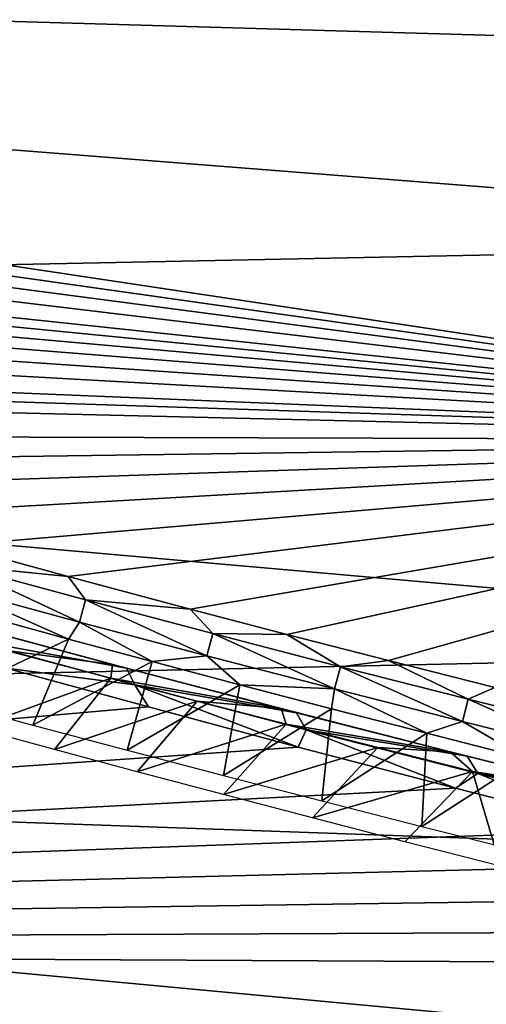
# Model space of a CAD drawing. Header units: millimetres. Extents: x -139 to 139, y -40 to 30.
# Tile 28 of 34: x 123 to 129, y 1 to 12. Entities that reach past the tile are written whole.
import ezdxf

# ---------------------------------------------------------------- set-up
doc = ezdxf.new("R2010")
doc.units = ezdxf.units.MM
doc.header["$LTSCALE"] = 81.481481
for name, color, linetype in [('34', 7, 'CONTINUOUS'), ('35', 7, 'CONTINUOUS'), ('38', 7, 'CONTINUOUS'), ('42', 7, 'CONTINUOUS'), ('94', 7, 'CONTINUOUS'), ('95', 7, 'CONTINUOUS'), ('97', 7, 'CONTINUOUS')]:
    doc.layers.add(name, color=color, linetype=linetype)

msp = doc.modelspace()

# ---------------------------------------------------------------- linework, layer by layer
at = {"layer": '34', "color": 7, "linetype": 'CONTINUOUS', "true_color": 0xa2afbf}
for points in [[(136.995, 11.906, -16.867), (92.35, 13.212, -16.866), (136.995, 13.93, -15.238), (136.995, 11.906, -16.867)], [(92.35, 8.791, -19.538), (92.35, 13.212, -16.866), (136.995, 9.693, -18.229), (92.35, 8.791, -19.538)], [(136.995, 9.693, -18.229), (92.35, 13.212, -16.866), (136.995, 11.906, -16.867), (136.995, 9.693, -18.229)], [(136.995, 7.326, -19.302), (92.35, 8.791, -19.538), (136.995, 9.693, -18.229), (136.995, 7.326, -19.302)], [(92.35, 3.864, -21.074), (92.35, 8.791, -19.538), (136.995, 4.844, -20.069), (92.35, 3.864, -21.074)], [(136.995, 4.844, -20.069), (92.35, 8.791, -19.538), (136.995, 7.326, -19.302), (136.995, 4.844, -20.069)], [(136.995, 2.283, -20.519), (92.35, 3.864, -21.074), (136.995, 4.844, -20.069), (136.995, 2.283, -20.519)], [(92.35, -1.291, -21.386), (92.35, 3.864, -21.074), (136.995, -0.312, -20.643), (92.35, -1.291, -21.386)], [(136.995, -0.312, -20.643), (92.35, 3.864, -21.074), (136.995, 2.283, -20.519), (136.995, -0.312, -20.643)]]:
    msp.add_3dface(points, dxfattribs=at)
at = {"layer": '35', "color": 7, "linetype": 'CONTINUOUS', "true_color": 0xa2afbf}
for points in [[(123.104, 4.606, 20.374), (92.35, 1.292, 21.385), (124.796, 4.142, 20.443), (123.104, 4.606, 20.374)], [(124.796, 4.142, 20.443), (92.35, 1.292, 21.385), (126.579, 3.665, 20.502), (124.796, 4.142, 20.443)], [(126.579, 3.665, 20.502), (92.35, 1.292, 21.385), (128.453, 3.176, 20.551), (126.579, 3.665, 20.502)], [(128.453, 3.176, 20.551), (92.35, 1.292, 21.385), (130.428, 2.671, 20.588), (128.453, 3.176, 20.551)], [(130.428, 2.671, 20.588), (92.35, 1.292, 21.385), (131.975, 2.284, 20.607), (130.428, 2.671, 20.588)], [(131.975, 2.284, 20.607), (92.35, 1.292, 21.385), (133.586, 1.887, 20.619), (131.975, 2.284, 20.607)], [(133.586, 1.887, 20.619), (92.35, 1.292, 21.385), (135.26, 1.48, 20.623), (133.586, 1.887, 20.619)], [(135.26, 1.48, 20.623), (92.35, 1.292, 21.385), (136.995, 1.065, 20.618), (135.26, 1.48, 20.623)], [(92.35, 1.292, 21.385), (92.35, -3.863, 21.074), (136.995, 1.065, 20.618), (92.35, 1.292, 21.385)], [(136.995, 1.065, 20.618), (92.35, -3.863, 21.074), (136.995, -3.653, 20.32), (136.995, 1.065, 20.618)]]:
    msp.add_3dface(points, dxfattribs=at)
at = {"layer": '38', "color": 7, "linetype": 'CONTINUOUS', "true_color": 0xa2afbf}
for points in [[(124.348, 4.484, 19.544), (122.726, 3.892, 18.694), (123.107, 4.816, 19.493), (124.348, 4.484, 19.544)], [(123.678, 3.634, 18.729), (122.726, 3.892, 18.694), (124.348, 4.484, 19.544), (123.678, 3.634, 18.729)], [(125.377, 4.213, 19.582), (123.678, 3.634, 18.729), (124.348, 4.484, 19.544), (125.377, 4.213, 19.582)], [(124.665, 3.369, 18.761), (123.678, 3.634, 18.729), (125.377, 4.213, 19.582), (124.665, 3.369, 18.761)], [(126.436, 3.938, 19.616), (124.665, 3.369, 18.761), (125.377, 4.213, 19.582), (126.436, 3.938, 19.616)], [(125.689, 3.098, 18.789), (124.665, 3.369, 18.761), (126.436, 3.938, 19.616), (125.689, 3.098, 18.789)], [(127.528, 3.658, 19.646), (125.689, 3.098, 18.789), (126.436, 3.938, 19.616), (127.528, 3.658, 19.646)], [(126.75, 2.821, 18.814), (125.689, 3.098, 18.789), (127.528, 3.658, 19.646), (126.75, 2.821, 18.814)], [(128.655, 3.373, 19.673), (126.75, 2.821, 18.814), (127.528, 3.658, 19.646), (128.655, 3.373, 19.673)], [(127.849, 2.537, 18.835), (126.75, 2.821, 18.814), (128.655, 3.373, 19.673), (127.849, 2.537, 18.835)], [(128.989, 2.246, 18.852), (127.849, 2.537, 18.835), (128.655, 3.373, 19.673), (128.989, 2.246, 18.852)], [(129.816, 3.084, 19.695), (128.989, 2.246, 18.852), (128.655, 3.373, 19.673), (129.816, 3.084, 19.695)]]:
    msp.add_3dface(points, dxfattribs=at)
at = {"layer": '42', "color": 7, "linetype": 'CONTINUOUS', "true_color": 0xa2afbf}
for points in [[(123.107, 4.816, 19.493), (122.364, 5.189, 19.698), (124.368, 4.648, 19.786), (123.107, 4.816, 19.493)], [(122.364, 5.189, 19.698), (122.515, 5.149, 20), (124.368, 4.648, 19.786), (122.364, 5.189, 19.698)], [(122.515, 5.149, 20), (122.599, 4.956, 20.25), (124.535, 4.604, 20.087), (122.515, 5.149, 20)], [(122.515, 5.149, 20), (124.535, 4.604, 20.087), (124.368, 4.648, 19.786), (122.515, 5.149, 20)], [(122.599, 4.956, 20.25), (123.104, 4.606, 20.374), (124.634, 4.406, 20.336), (122.599, 4.956, 20.25)], [(122.599, 4.956, 20.25), (124.634, 4.406, 20.336), (124.535, 4.604, 20.087), (122.599, 4.956, 20.25)], [(124.348, 4.484, 19.544), (123.107, 4.816, 19.493), (124.368, 4.648, 19.786), (124.348, 4.484, 19.544)], [(123.104, 4.606, 20.374), (124.796, 4.142, 20.443), (124.634, 4.406, 20.336), (123.104, 4.606, 20.374)], [(124.348, 4.484, 19.544), (124.368, 4.648, 19.786), (126.377, 4.122, 19.857), (124.348, 4.484, 19.544)], [(124.368, 4.648, 19.786), (124.535, 4.604, 20.087), (126.377, 4.122, 19.857), (124.368, 4.648, 19.786)], [(124.535, 4.604, 20.087), (124.634, 4.406, 20.336), (126.56, 4.073, 20.156), (124.535, 4.604, 20.087)], [(124.535, 4.604, 20.087), (126.56, 4.073, 20.156), (126.377, 4.122, 19.857), (124.535, 4.604, 20.087)], [(125.377, 4.213, 19.582), (124.348, 4.484, 19.544), (126.377, 4.122, 19.857), (125.377, 4.213, 19.582)], [(124.796, 4.142, 20.443), (126.579, 3.665, 20.502), (124.634, 4.406, 20.336), (124.796, 4.142, 20.443)], [(124.634, 4.406, 20.336), (126.579, 3.665, 20.502), (126.673, 3.871, 20.403), (124.634, 4.406, 20.336)], [(124.634, 4.406, 20.336), (126.673, 3.871, 20.403), (126.56, 4.073, 20.156), (124.634, 4.406, 20.336)], [(126.436, 3.938, 19.616), (125.377, 4.213, 19.582), (126.377, 4.122, 19.857), (126.436, 3.938, 19.616)], [(126.436, 3.938, 19.616), (126.377, 4.122, 19.857), (128.39, 3.607, 19.91), (126.436, 3.938, 19.616)], [(126.377, 4.122, 19.857), (126.56, 4.073, 20.156), (128.39, 3.607, 19.91), (126.377, 4.122, 19.857)], [(126.56, 4.073, 20.156), (126.673, 3.871, 20.403), (128.589, 3.554, 20.209), (126.56, 4.073, 20.156)], [(126.56, 4.073, 20.156), (128.589, 3.554, 20.209), (128.39, 3.607, 19.91), (126.56, 4.073, 20.156)], [(127.528, 3.658, 19.646), (126.436, 3.938, 19.616), (128.39, 3.607, 19.91), (127.528, 3.658, 19.646)], [(126.579, 3.665, 20.502), (128.453, 3.176, 20.551), (126.673, 3.871, 20.403), (126.579, 3.665, 20.502)], [(126.673, 3.871, 20.403), (128.453, 3.176, 20.551), (128.716, 3.349, 20.455), (126.673, 3.871, 20.403)], [(126.673, 3.871, 20.403), (128.716, 3.349, 20.455), (128.589, 3.554, 20.209), (126.673, 3.871, 20.403)], [(128.655, 3.373, 19.673), (127.528, 3.658, 19.646), (128.39, 3.607, 19.91), (128.655, 3.373, 19.673)], [(128.655, 3.373, 19.673), (128.39, 3.607, 19.91), (130.407, 3.104, 19.949), (128.655, 3.373, 19.673)], [(128.39, 3.607, 19.91), (128.589, 3.554, 20.209), (130.407, 3.104, 19.949), (128.39, 3.607, 19.91)], [(128.589, 3.554, 20.209), (128.716, 3.349, 20.455), (130.621, 3.047, 20.247), (128.589, 3.554, 20.209)], [(128.589, 3.554, 20.209), (130.621, 3.047, 20.247), (130.407, 3.104, 19.949), (128.589, 3.554, 20.209)], [(128.453, 3.176, 20.551), (130.428, 2.671, 20.588), (128.716, 3.349, 20.455), (128.453, 3.176, 20.551)], [(129.816, 3.084, 19.695), (128.655, 3.373, 19.673), (130.407, 3.104, 19.949), (129.816, 3.084, 19.695)], [(128.716, 3.349, 20.455), (130.428, 2.671, 20.588), (130.762, 2.839, 20.49), (128.716, 3.349, 20.455)], [(128.716, 3.349, 20.455), (130.762, 2.839, 20.49), (130.621, 3.047, 20.247), (128.716, 3.349, 20.455)]]:
    msp.add_3dface(points, dxfattribs=at)
at = {"layer": '94', "color": 7, "linetype": 'CONTINUOUS', "true_color": 0x333333}
for points in [[(105.444, 12.066, 17.11), (136.998, 13.037, 7.321), (104.838, 12.409, 16.902), (105.444, 12.066, 17.11)], [(136.998, 7.316, 13.043), (136.998, 13.037, 7.321), (105.444, 12.066, 17.11), (136.998, 7.316, 13.043)], [(106.181, 11.683, 17.33), (136.998, 7.316, 13.043), (105.444, 12.066, 17.11), (106.181, 11.683, 17.33)], [(107.075, 11.255, 17.561), (136.998, 7.316, 13.043), (106.181, 11.683, 17.33), (107.075, 11.255, 17.561)], [(108.158, 10.776, 17.8), (136.998, 7.316, 13.043), (107.075, 11.255, 17.561), (108.158, 10.776, 17.8)], [(109.475, 10.237, 18.048), (136.998, 7.316, 13.043), (108.158, 10.776, 17.8), (109.475, 10.237, 18.048)], [(110.233, 9.943, 18.173), (136.998, 7.316, 13.043), (109.475, 10.237, 18.048), (110.233, 9.943, 18.173)], [(111.062, 9.633, 18.299), (136.998, 7.316, 13.043), (110.233, 9.943, 18.173), (111.062, 9.633, 18.299)], [(111.967, 9.306, 18.424), (136.998, 7.316, 13.043), (111.062, 9.633, 18.299), (111.967, 9.306, 18.424)], [(112.954, 8.962, 18.548), (136.998, 7.316, 13.043), (111.967, 9.306, 18.424), (112.954, 8.962, 18.548)], [(114.034, 8.599, 18.67), (136.998, 7.316, 13.043), (112.954, 8.962, 18.548), (114.034, 8.599, 18.67)], [(115.216, 8.214, 18.789), (136.998, 7.316, 13.043), (114.034, 8.599, 18.67), (115.216, 8.214, 18.789)], [(116.513, 7.806, 18.906), (136.998, 7.316, 13.043), (115.216, 8.214, 18.789), (116.513, 7.806, 18.906)], [(117.939, 7.371, 19.019), (136.998, 7.316, 13.043), (116.513, 7.806, 18.906), (117.939, 7.371, 19.019)], [(118.968, 7.066, 19.091), (136.998, 7.316, 13.043), (117.939, 7.371, 19.019), (118.968, 7.066, 19.091)], [(120.062, 6.748, 19.161), (136.998, 7.316, 13.043), (118.968, 7.066, 19.091), (120.062, 6.748, 19.161)], [(121.233, 6.414, 19.227), (136.998, 7.316, 13.043), (120.062, 6.748, 19.161), (121.233, 6.414, 19.227)], [(122.49, 6.065, 19.29), (136.998, 7.316, 13.043), (121.233, 6.414, 19.227), (122.49, 6.065, 19.29)], [(123.843, 5.695, 19.348), (136.998, 7.316, 13.043), (122.49, 6.065, 19.29), (123.843, 5.695, 19.348)], [(125.293, 5.308, 19.402), (136.998, 7.316, 13.043), (123.843, 5.695, 19.348), (125.293, 5.308, 19.402)], [(126.445, 5.006, 19.438), (136.998, 7.316, 13.043), (125.293, 5.308, 19.402), (126.445, 5.006, 19.438)], [(127.654, 4.694, 19.469), (136.998, 7.316, 13.043), (126.445, 5.006, 19.438), (127.654, 4.694, 19.469)], [(128.92, 4.372, 19.497), (136.998, 7.316, 13.043), (127.654, 4.694, 19.469), (128.92, 4.372, 19.497)]]:
    msp.add_3dface(points, dxfattribs=at)
at = {"layer": '95', "color": 7, "linetype": 'CONTINUOUS', "true_color": 0x333333}
for points in [[(123.846, 4.95, 19.471), (122.895, 5.21, 19.431), (122.323, 4.222, 18.571), (123.846, 4.95, 19.471)], [(123.423, 3.925, 18.616), (123.846, 4.95, 19.471), (122.323, 4.222, 18.571), (123.423, 3.925, 18.616)], [(124.842, 4.682, 19.508), (123.846, 4.95, 19.471), (123.423, 3.925, 18.616), (124.842, 4.682, 19.508)], [(124.546, 3.626, 18.656), (124.842, 4.682, 19.508), (123.423, 3.925, 18.616), (124.546, 3.626, 18.656)], [(125.885, 4.406, 19.543), (124.842, 4.682, 19.508), (124.546, 3.626, 18.656), (125.885, 4.406, 19.543)], [(125.691, 3.325, 18.692), (125.885, 4.406, 19.543), (124.546, 3.626, 18.656), (125.691, 3.325, 18.692)], [(126.974, 4.121, 19.574), (125.885, 4.406, 19.543), (125.691, 3.325, 18.692), (126.974, 4.121, 19.574)], [(126.859, 3.023, 18.722), (126.974, 4.121, 19.574), (125.691, 3.325, 18.692), (126.859, 3.023, 18.722)], [(128.111, 3.828, 19.602), (126.974, 4.121, 19.574), (126.859, 3.023, 18.722), (128.111, 3.828, 19.602)], [(128.052, 2.718, 18.748), (128.111, 3.828, 19.602), (126.859, 3.023, 18.722), (128.052, 2.718, 18.748)], [(129.299, 3.526, 19.625), (128.111, 3.828, 19.602), (128.052, 2.718, 18.748), (129.299, 3.526, 19.625)], [(129.268, 2.411, 18.768), (129.299, 3.526, 19.625), (128.052, 2.718, 18.748), (129.268, 2.411, 18.768)]]:
    msp.add_3dface(points, dxfattribs=at)
at = {"layer": '97', "color": 7, "linetype": 'CONTINUOUS', "true_color": 0x333333}
for points in [[(123.843, 5.695, 19.348), (122.49, 6.065, 19.29), (122.538, 5.829, 19.471), (123.843, 5.695, 19.348)], [(122.463, 5.564, 19.505), (123.977, 5.154, 19.572), (122.538, 5.829, 19.471), (122.463, 5.564, 19.505)], [(123.843, 5.695, 19.348), (122.538, 5.829, 19.471), (124.05, 5.419, 19.536), (123.843, 5.695, 19.348)], [(122.538, 5.829, 19.471), (123.977, 5.154, 19.572), (124.05, 5.419, 19.536), (122.538, 5.829, 19.471)], [(125.293, 5.308, 19.402), (123.843, 5.695, 19.348), (124.05, 5.419, 19.536), (125.293, 5.308, 19.402)], [(122.895, 5.21, 19.431), (123.846, 4.95, 19.471), (122.463, 5.564, 19.505), (122.895, 5.21, 19.431)], [(122.463, 5.564, 19.505), (123.846, 4.95, 19.471), (123.977, 5.154, 19.572), (122.463, 5.564, 19.505)], [(123.977, 5.154, 19.572), (125.494, 4.751, 19.628), (124.05, 5.419, 19.536), (123.977, 5.154, 19.572)], [(125.293, 5.308, 19.402), (124.05, 5.419, 19.536), (125.565, 5.017, 19.591), (125.293, 5.308, 19.402)], [(124.05, 5.419, 19.536), (125.494, 4.751, 19.628), (125.565, 5.017, 19.591), (124.05, 5.419, 19.536)], [(126.445, 5.006, 19.438), (125.293, 5.308, 19.402), (125.565, 5.017, 19.591), (126.445, 5.006, 19.438)], [(123.846, 4.95, 19.471), (124.842, 4.682, 19.508), (123.977, 5.154, 19.572), (123.846, 4.95, 19.471)], [(123.977, 5.154, 19.572), (124.842, 4.682, 19.508), (125.494, 4.751, 19.628), (123.977, 5.154, 19.572)], [(125.494, 4.751, 19.628), (127.013, 4.357, 19.675), (125.565, 5.017, 19.591), (125.494, 4.751, 19.628)], [(126.445, 5.006, 19.438), (125.565, 5.017, 19.591), (127.083, 4.622, 19.636), (126.445, 5.006, 19.438)], [(125.565, 5.017, 19.591), (127.013, 4.357, 19.675), (127.083, 4.622, 19.636), (125.565, 5.017, 19.591)], [(127.654, 4.694, 19.469), (126.445, 5.006, 19.438), (127.083, 4.622, 19.636), (127.654, 4.694, 19.469)], [(124.842, 4.682, 19.508), (125.885, 4.406, 19.543), (125.494, 4.751, 19.628), (124.842, 4.682, 19.508)], [(125.494, 4.751, 19.628), (125.885, 4.406, 19.543), (127.013, 4.357, 19.675), (125.494, 4.751, 19.628)], [(127.654, 4.694, 19.469), (127.083, 4.622, 19.636), (128.602, 4.235, 19.672), (127.654, 4.694, 19.469)], [(128.92, 4.372, 19.497), (127.654, 4.694, 19.469), (128.602, 4.235, 19.672), (128.92, 4.372, 19.497)], [(127.013, 4.357, 19.675), (128.534, 3.969, 19.712), (127.083, 4.622, 19.636), (127.013, 4.357, 19.675)], [(127.083, 4.622, 19.636), (128.534, 3.969, 19.712), (128.602, 4.235, 19.672), (127.083, 4.622, 19.636)], [(125.885, 4.406, 19.543), (126.974, 4.121, 19.574), (127.013, 4.357, 19.675), (125.885, 4.406, 19.543)], [(126.974, 4.121, 19.574), (128.111, 3.828, 19.602), (127.013, 4.357, 19.675), (126.974, 4.121, 19.574)], [(127.013, 4.357, 19.675), (128.111, 3.828, 19.602), (128.534, 3.969, 19.712), (127.013, 4.357, 19.675)], [(128.92, 4.372, 19.497), (128.602, 4.235, 19.672), (130.123, 3.854, 19.699), (128.92, 4.372, 19.497)], [(128.534, 3.969, 19.712), (130.056, 3.588, 19.741), (128.602, 4.235, 19.672), (128.534, 3.969, 19.712)], [(128.602, 4.235, 19.672), (130.056, 3.588, 19.741), (130.123, 3.854, 19.699), (128.602, 4.235, 19.672)], [(128.111, 3.828, 19.602), (129.299, 3.526, 19.625), (128.534, 3.969, 19.712), (128.111, 3.828, 19.602)], [(128.534, 3.969, 19.712), (129.299, 3.526, 19.625), (130.056, 3.588, 19.741), (128.534, 3.969, 19.712)]]:
    msp.add_3dface(points, dxfattribs=at)

doc.saveas('drawing.dxf')
